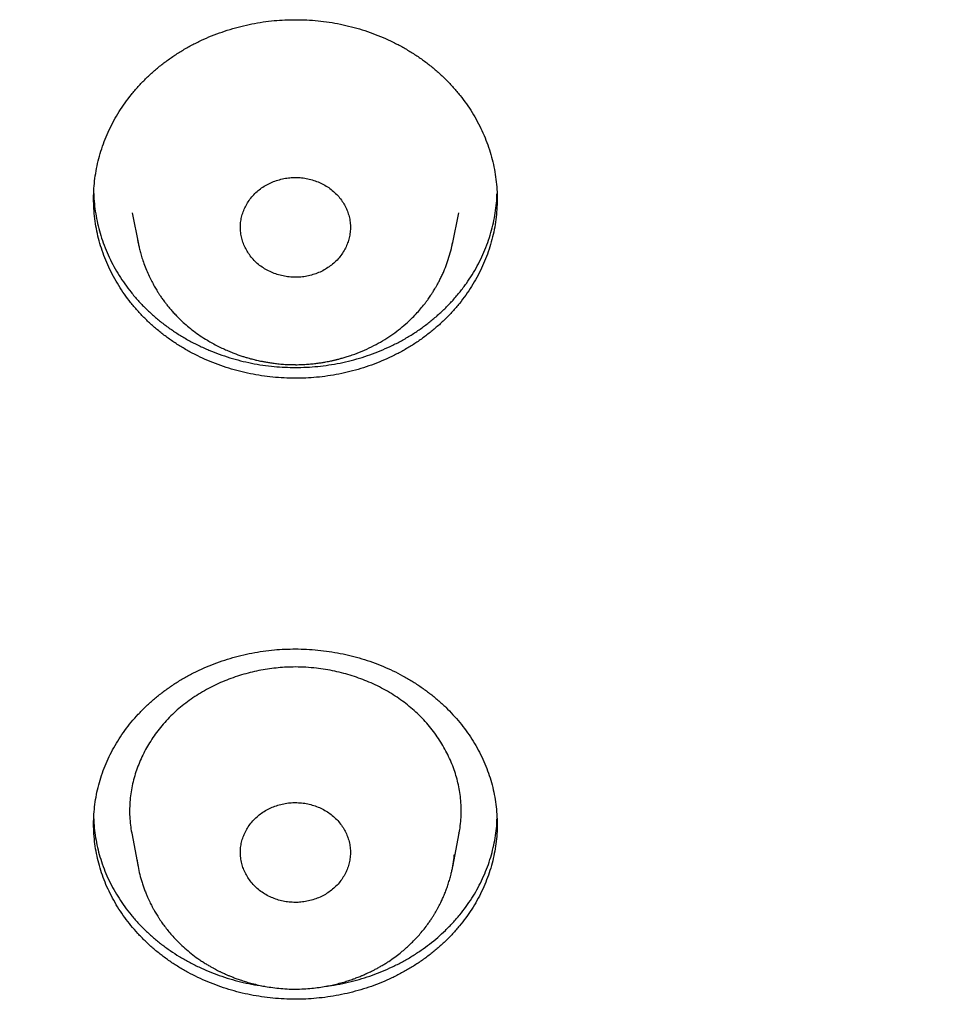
# Model space of a CAD drawing. Header units: millimetres. Extents: x 8 to 501, y 12 to 615.
# Tile 59 of 77: x 261 to 273, y 535 to 548. Entities that reach past the tile are written whole.
import ezdxf

# ---------------------------------------------------------------- set-up
doc = ezdxf.new("R2010")
doc.units = ezdxf.units.MM

msp = doc.modelspace()

# ---------------------------------------------------------------- linework, layer by layer
at = {"color": 7, "linetype": 'Continuous', "lineweight": 30}
for p, q in [((262.271, 545.793), (262.358, 545.367)), ((266.636, 545.367), (266.722, 545.793)), ((262.346, 545.432), (262.358, 545.367)), ((266.635, 545.367), (266.64, 545.396)), ((262.266, 537.342), (262.353, 536.884)), ((266.641, 536.884), (266.727, 537.342)), ((262.339, 536.976), (262.342, 536.948)), ((262.348, 536.909), (262.353, 536.884))]:
    msp.add_line(p, q, dxfattribs=at)
for points, knots in [([(216.077, 548.292), (216.094, 548.21), (216.139, 548.001), (216.216, 547.664), (216.307, 547.276), (216.404, 546.883), (216.506, 546.486), (216.614, 546.086), (216.726, 545.683), (216.844, 545.275), (216.973, 544.845), (217.115, 544.392), (217.238, 544.014), (217.333, 543.73), (217.397, 543.542), (217.462, 543.355), (217.529, 543.163), (217.599, 542.968), (217.671, 542.769), (217.74, 542.58), (217.808, 542.4), (217.872, 542.229), (217.934, 542.069), (217.991, 541.92), (218.046, 541.781), (218.097, 541.651), (218.146, 541.529), (218.192, 541.415), (218.235, 541.308), (218.275, 541.21), (218.311, 541.123), (218.343, 541.047), (218.371, 540.98), (218.396, 540.919), (218.417, 540.869), (218.435, 540.827), (218.449, 540.795), (218.46, 540.767), (218.473, 540.738), (218.487, 540.704), (218.505, 540.661), (218.526, 540.612), (218.55, 540.558), (218.575, 540.499), (218.602, 540.436), (218.636, 540.359), (218.676, 540.266), (218.724, 540.158), (218.776, 540.041), (218.831, 539.919), (218.888, 539.793), (218.947, 539.663), (219.01, 539.525), (219.077, 539.381), (219.148, 539.23), (219.223, 539.072), (219.305, 538.901), (219.393, 538.72), (219.487, 538.528), (219.583, 538.334), (219.682, 538.138), (219.8, 537.906), (219.939, 537.638), (220.1, 537.334), (220.266, 537.024), (220.439, 536.71), (220.617, 536.391), (220.809, 536.055), (221.016, 535.7), (221.239, 535.327), (221.422, 535.027), (221.562, 534.801), (221.656, 534.651), (221.75, 534.502), (221.842, 534.357), (221.931, 534.219), (222.016, 534.087), (222.098, 533.962), (222.176, 533.843), (222.25, 533.732), (222.32, 533.626), (222.386, 533.528), (222.444, 533.442), (222.494, 533.367), (222.538, 533.303), (222.579, 533.243), (222.617, 533.187), (222.652, 533.135), (222.684, 533.09), (222.71, 533.052), (222.731, 533.022), (222.745, 533.001), (222.755, 532.986), (222.765, 532.972), (222.778, 532.953), (222.795, 532.929), (222.821, 532.892), (222.858, 532.839), (222.906, 532.771), (222.959, 532.695), (223.018, 532.611), (223.079, 532.525), (223.141, 532.439), (223.203, 532.352), (223.267, 532.264), (223.332, 532.174), (223.396, 532.086), (223.49, 531.958), (223.612, 531.792), (223.794, 531.549), (224.006, 531.27), (224.248, 530.956), (224.488, 530.652), (224.726, 530.355), (224.961, 530.066), (225.193, 529.785), (225.423, 529.513), (225.65, 529.248), (225.873, 528.99), (226.092, 528.742), (226.306, 528.503), (226.515, 528.272), (226.72, 528.048), (226.912, 527.842), (227.09, 527.653), (227.255, 527.479), (227.417, 527.311), (227.576, 527.147), (227.732, 526.988), (227.881, 526.837), (228.023, 526.695), (228.158, 526.561), (228.288, 526.432), (228.414, 526.309), (228.54, 526.187), (228.665, 526.067), (228.788, 525.949), (228.906, 525.837), (229.017, 525.732), (229.123, 525.633), (229.222, 525.54), (229.315, 525.454), (229.4, 525.375), (229.478, 525.304), (229.549, 525.24), (229.613, 525.181), (229.672, 525.127), (229.725, 525.079), (229.771, 525.038), (229.809, 525.004), (229.841, 524.975), (229.864, 524.955), (229.879, 524.941), (229.887, 524.934), (229.895, 524.926), (229.903, 524.92), (229.912, 524.912), (229.926, 524.899), (229.947, 524.88), (229.974, 524.857), (230.001, 524.832), (230.03, 524.806), (230.061, 524.779), (230.1, 524.744), (230.15, 524.7), (230.211, 524.646), (230.28, 524.586), (230.356, 524.52), (230.44, 524.447), (230.53, 524.369), (230.626, 524.286), (230.832, 524.11), (231.145, 523.846), (231.564, 523.501), (231.982, 523.164), (232.397, 522.837), (232.724, 522.586), (232.962, 522.405), (233.111, 522.293), (233.26, 522.182), (233.408, 522.072), (233.559, 521.961), (233.715, 521.847), (233.883, 521.726), (234.063, 521.597), (234.257, 521.46), (234.459, 521.319), (234.668, 521.173), (234.886, 521.024), (235.112, 520.871), (235.346, 520.714), (235.589, 520.553), (235.84, 520.389), (236.098, 520.223), (236.363, 520.055), (236.635, 519.884), (236.915, 519.711), (237.206, 519.534), (237.507, 519.354), (237.82, 519.17), (238.141, 518.984), (238.472, 518.795), (238.772, 518.628), (239.039, 518.481), (239.271, 518.354), (239.505, 518.228), (239.738, 518.105), (239.967, 517.985), (240.189, 517.87), (240.405, 517.76), (240.614, 517.654), (240.817, 517.552), (241.013, 517.455), (241.203, 517.363), (241.382, 517.276), (241.552, 517.194), (241.712, 517.118), (241.867, 517.045), (242.015, 516.976), (242.163, 516.907), (242.312, 516.839), (242.46, 516.771), (242.6, 516.708), (242.731, 516.65), (242.854, 516.595), (242.968, 516.544), (243.062, 516.503), (243.134, 516.471), (243.186, 516.449), (243.23, 516.43), (243.265, 516.415), (243.288, 516.405), (243.303, 516.398), (243.31, 516.395), (243.317, 516.392), (243.327, 516.388), (243.342, 516.381), (243.363, 516.373), (243.387, 516.362), (243.414, 516.351), (243.451, 516.334), (243.498, 516.314), (243.551, 516.292), (243.596, 516.273), (243.633, 516.257), (243.663, 516.244), (243.686, 516.234), (243.708, 516.225), (243.739, 516.212), (243.783, 516.194), (243.841, 516.169), (243.908, 516.141), (243.986, 516.109), (244.075, 516.072), (244.172, 516.032), (244.277, 515.989), (244.391, 515.943), (244.51, 515.894), (244.635, 515.844), (244.766, 515.792), (244.904, 515.738), (245.049, 515.681), (245.204, 515.621), (245.368, 515.558), (245.542, 515.492), (245.723, 515.423), (245.914, 515.353), (246.111, 515.28), (246.315, 515.206), (246.526, 515.131), (246.744, 515.053), (246.973, 514.974), (247.211, 514.892), (247.46, 514.808), (247.717, 514.723), (247.983, 514.637), (248.257, 514.549), (248.54, 514.46), (248.831, 514.37), (249.132, 514.28), (249.441, 514.189), (249.759, 514.097), (250.086, 514.006), (250.421, 513.914), (250.766, 513.822), (251.132, 513.727), (251.519, 513.629), (251.93, 513.529), (252.351, 513.43), (252.783, 513.332), (253.212, 513.239), (253.638, 513.15), (254.058, 513.065), (254.488, 512.982), (254.927, 512.902), (255.343, 512.829), (255.733, 512.763), (256.098, 512.705), (256.467, 512.648), (256.842, 512.593), (257.281, 512.532), (257.78, 512.467), (258.337, 512.401), (258.891, 512.34), (259.442, 512.286), (259.989, 512.237), (260.568, 512.192), (261.178, 512.151), (261.819, 512.116), (262.455, 512.088), (263.084, 512.068), (263.704, 512.055), (264.315, 512.05), (264.916, 512.051), (265.51, 512.059), (266.106, 512.074), (266.703, 512.095), (267.3, 512.122), (267.89, 512.156), (268.473, 512.196), (269.049, 512.241), (269.619, 512.292), (270.199, 512.35), (270.791, 512.416), (271.393, 512.49), (271.986, 512.569), (272.57, 512.654), (273.145, 512.744), (273.712, 512.839), (274.27, 512.938), (274.818, 513.042), (275.358, 513.15), (275.886, 513.261), (276.403, 513.375), (276.907, 513.491), (277.403, 513.611), (277.893, 513.734), (278.377, 513.861), (278.855, 513.991), (279.325, 514.123), (279.785, 514.257), (280.235, 514.392), (280.672, 514.528), (281.099, 514.665), (281.518, 514.803), (281.87, 514.922), (282.159, 515.022), (282.387, 515.102), (282.612, 515.182), (282.834, 515.262), (283.05, 515.342), (283.259, 515.419), (283.465, 515.496), (283.667, 515.574), (283.866, 515.65), (284.054, 515.724), (284.232, 515.794), (284.398, 515.86), (284.551, 515.922), (284.693, 515.979), (284.825, 516.033), (284.947, 516.084), (285.061, 516.131), (285.163, 516.174), (285.254, 516.212), (285.334, 516.246), (285.407, 516.277), (285.471, 516.304), (285.526, 516.328), (285.572, 516.347), (285.609, 516.363), (285.636, 516.375), (285.653, 516.382), (285.663, 516.387), (285.674, 516.391), (285.69, 516.398), (285.715, 516.409), (285.75, 516.424), (285.794, 516.443), (285.844, 516.465), (285.899, 516.489), (285.959, 516.516), (286.025, 516.544), (286.096, 516.576), (286.181, 516.613), (286.279, 516.657), (286.392, 516.708), (286.514, 516.763), (286.645, 516.822), (286.784, 516.886), (286.931, 516.954), (287.086, 517.026), (287.282, 517.119), (287.515, 517.229), (287.78, 517.357), (288.042, 517.486), (288.368, 517.648), (288.755, 517.844), (289.2, 518.075), (289.635, 518.306), (290.022, 518.517), (290.364, 518.707), (290.662, 518.875), (290.955, 519.043), (291.243, 519.211), (291.528, 519.379), (291.812, 519.549), (292.108, 519.73), (292.418, 519.921), (292.74, 520.124), (293.066, 520.333), (293.396, 520.547), (293.729, 520.768), (294.065, 520.995), (294.405, 521.228), (294.747, 521.467), (295.093, 521.713), (295.4, 521.936), (295.669, 522.134), (295.899, 522.306), (296.13, 522.48), (296.358, 522.654), (296.58, 522.826), (296.793, 522.992), (296.996, 523.153), (297.189, 523.307), (297.374, 523.457), (297.55, 523.601), (297.718, 523.739), (297.878, 523.872), (298.025, 523.996), (298.161, 524.111), (298.286, 524.217), (298.405, 524.318), (298.516, 524.415), (298.622, 524.506), (298.751, 524.62), (298.854, 524.71), (298.931, 524.778), (298.954, 524.799), (298.978, 524.82), (299.001, 524.84), (299.024, 524.86), (299.042, 524.877), (299.056, 524.889), (299.064, 524.896), (299.068, 524.9), (299.07, 524.902), (299.072, 524.904), (299.075, 524.906), (299.083, 524.913), (299.095, 524.924), (299.117, 524.944), (299.147, 524.97), (299.184, 525.004), (299.23, 525.045), (299.283, 525.093), (299.343, 525.147), (299.411, 525.209), (299.486, 525.277), (299.568, 525.353), (299.658, 525.435), (299.754, 525.525), (299.858, 525.621), (299.968, 525.724), (300.084, 525.834), (300.206, 525.949), (300.33, 526.069), (300.564, 526.294), (300.903, 526.626), (301.327, 527.053), (301.73, 527.469), (302.113, 527.874), (302.49, 528.284), (302.857, 528.691), (303.212, 529.095), (303.557, 529.496), (303.828, 529.819), (304.028, 530.062), (304.16, 530.223), (304.291, 530.384), (304.421, 530.546), (304.549, 530.707), (304.681, 530.875), (304.816, 531.049), (304.953, 531.226), (305.083, 531.396), (305.206, 531.559), (305.322, 531.714), (305.431, 531.86), (305.534, 531.999), (305.63, 532.131), (305.721, 532.256), (305.806, 532.374), (305.886, 532.486), (305.96, 532.59), (306.028, 532.686), (306.082, 532.763), (306.124, 532.822), (306.154, 532.865), (306.181, 532.904), (306.204, 532.938), (306.225, 532.968), (306.242, 532.992), (306.258, 533.015), (306.276, 533.041), (306.299, 533.074), (306.327, 533.116), (306.361, 533.165), (306.401, 533.223), (306.446, 533.29), (306.495, 533.362), (306.548, 533.439), (306.601, 533.519), (306.657, 533.601), (306.712, 533.684), (306.767, 533.767), (306.873, 533.928), (307.031, 534.169), (307.238, 534.492), (307.445, 534.823), (307.653, 535.16), (307.86, 535.504), (308.064, 535.848), (308.263, 536.193), (308.459, 536.539), (308.655, 536.892), (308.85, 537.252), (309.05, 537.628), (309.252, 538.02), (309.458, 538.428), (309.638, 538.796), (309.795, 539.123), (309.901, 539.348), (309.979, 539.517), (310.03, 539.627), (310.078, 539.733), (310.128, 539.842), (310.179, 539.955), (310.23, 540.07), (310.278, 540.177), (310.321, 540.276), (310.361, 540.367), (310.397, 540.449), (310.429, 540.523), (310.456, 540.588), (310.48, 540.642), (310.499, 540.688), (310.516, 540.727), (310.529, 540.759), (310.54, 540.785), (310.55, 540.808), (310.561, 540.832), (310.573, 540.861), (310.589, 540.899), (310.609, 540.947), (310.634, 541.006), (310.662, 541.074), (310.693, 541.15), (310.727, 541.233), (310.765, 541.324), (310.804, 541.421), (310.849, 541.532), (310.899, 541.657), (310.954, 541.798), (311.012, 541.946), (311.072, 542.101), (311.135, 542.266), (311.202, 542.442), (311.271, 542.63), (311.343, 542.825), (311.416, 543.029), (311.491, 543.24), (311.566, 543.456), (311.641, 543.674), (311.716, 543.896), (311.791, 544.125), (311.868, 544.362), (311.942, 544.596), (312.014, 544.828), (312.084, 545.058), (312.154, 545.293), (312.219, 545.515), (312.277, 545.72), (312.329, 545.904), (312.377, 546.081), (312.426, 546.261), (312.475, 546.445), (312.523, 546.63), (312.568, 546.806), (312.61, 546.972), (312.649, 547.129), (312.683, 547.269), (312.713, 547.395), (312.74, 547.507), (312.764, 547.611), (312.787, 547.709), (312.807, 547.799), (312.826, 547.881), (312.843, 547.956), (312.858, 548.025), (312.872, 548.087), (312.884, 548.142), (312.894, 548.19), (312.903, 548.231), (312.91, 548.261), (312.914, 548.281), (312.916, 548.293), (312.919, 548.305), (312.923, 548.322), (312.929, 548.348), (312.936, 548.382), (312.942, 548.409), (312.945, 548.423)], [0, 0, 0, 0, 0.001997, 0.005132, 0.008322, 0.011569, 0.014872, 0.018171, 0.021524, 0.024931, 0.028393, 0.032334, 0.036344, 0.037938, 0.039542, 0.041133, 0.042672, 0.044436, 0.046124, 0.047738, 0.049277, 0.050741, 0.052131, 0.053387, 0.054575, 0.055695, 0.056747, 0.057731, 0.058646, 0.059494, 0.060273, 0.060902, 0.061479, 0.062002, 0.062473, 0.062797, 0.063079, 0.063318, 0.063522, 0.063829, 0.064203, 0.064635, 0.065107, 0.065617, 0.066166, 0.066754, 0.067625, 0.06857, 0.069588, 0.07068, 0.071756, 0.072894, 0.074095, 0.075359, 0.076686, 0.078076, 0.079529, 0.081193, 0.082888, 0.084607, 0.08635, 0.088118, 0.090793, 0.093521, 0.096303, 0.099139, 0.102028, 0.104971, 0.10833, 0.111757, 0.11525, 0.116641, 0.118042, 0.119447, 0.120801, 0.122095, 0.123329, 0.124503, 0.125617, 0.12667, 0.127664, 0.128597, 0.12947, 0.130114, 0.130721, 0.13129, 0.131823, 0.132318, 0.132771, 0.133124, 0.133409, 0.133625, 0.133712, 0.133842, 0.134021, 0.134251, 0.13453, 0.135109, 0.135763, 0.136491, 0.137294, 0.138172, 0.13896, 0.139801, 0.140669, 0.141534, 0.142394, 0.14325, 0.145251, 0.147227, 0.150384, 0.153477, 0.156507, 0.159473, 0.162375, 0.165214, 0.16799, 0.170702, 0.17335, 0.175935, 0.178412, 0.180827, 0.183181, 0.185474, 0.187372, 0.189225, 0.191034, 0.192799, 0.19452, 0.196194, 0.197717, 0.199185, 0.200597, 0.201954, 0.203256, 0.204644, 0.205963, 0.207213, 0.208394, 0.209507, 0.21055, 0.211525, 0.212431, 0.213228, 0.213963, 0.214636, 0.215246, 0.215795, 0.216281, 0.216658, 0.216986, 0.217266, 0.217363, 0.217453, 0.217535, 0.21761, 0.217687, 0.217814, 0.218054, 0.218337, 0.218621, 0.218913, 0.219226, 0.219561, 0.220133, 0.220759, 0.221439, 0.222228, 0.22308, 0.223994, 0.224971, 0.226006, 0.230224, 0.234383, 0.238482, 0.24252, 0.246499, 0.247928, 0.249349, 0.250762, 0.252167, 0.25358, 0.255046, 0.256568, 0.258305, 0.260109, 0.26198, 0.263918, 0.265923, 0.267995, 0.270133, 0.272338, 0.274611, 0.27695, 0.279312, 0.281739, 0.28423, 0.286786, 0.289454, 0.29219, 0.294992, 0.297861, 0.300797, 0.302755, 0.304742, 0.306758, 0.308757, 0.310696, 0.312575, 0.314396, 0.316156, 0.317858, 0.3195, 0.321082, 0.322605, 0.323987, 0.325316, 0.326592, 0.327815, 0.328985, 0.330273, 0.331491, 0.332638, 0.333714, 0.334719, 0.335654, 0.336518, 0.337007, 0.337431, 0.337786, 0.338072, 0.338288, 0.338362, 0.338422, 0.338468, 0.338538, 0.338659, 0.338828, 0.339044, 0.339263, 0.339471, 0.339966, 0.340396, 0.340762, 0.341064, 0.3413, 0.341476, 0.341644, 0.341825, 0.34224, 0.342707, 0.343225, 0.343876, 0.344593, 0.345377, 0.346227, 0.347143, 0.348126, 0.349113, 0.350159, 0.351265, 0.352429, 0.353652, 0.354975, 0.35636, 0.357808, 0.359318, 0.360891, 0.362497, 0.364164, 0.365891, 0.367678, 0.369564, 0.371513, 0.373525, 0.3756, 0.377738, 0.379939, 0.382203, 0.384529, 0.386919, 0.389371, 0.391886, 0.394465, 0.397106, 0.39981, 0.402857, 0.405981, 0.40918, 0.412456, 0.415807, 0.418914, 0.422083, 0.425314, 0.428608, 0.431965, 0.434647, 0.437367, 0.440125, 0.442923, 0.44574, 0.449907, 0.454042, 0.458145, 0.462217, 0.466257, 0.470266, 0.475035, 0.479758, 0.484436, 0.489069, 0.493656, 0.498117, 0.502534, 0.506907, 0.511237, 0.515679, 0.520074, 0.524422, 0.528723, 0.532977, 0.537183, 0.541343, 0.545864, 0.550328, 0.554736, 0.559086, 0.563379, 0.567615, 0.571795, 0.575917, 0.579983, 0.583991, 0.587872, 0.591699, 0.59547, 0.599187, 0.602914, 0.606585, 0.610199, 0.613756, 0.617255, 0.620637, 0.623964, 0.627236, 0.630453, 0.632267, 0.634062, 0.63584, 0.6376, 0.639323, 0.64098, 0.642569, 0.644239, 0.645827, 0.647334, 0.64876, 0.650104, 0.65132, 0.652461, 0.653526, 0.654516, 0.65543, 0.656269, 0.656991, 0.657646, 0.658233, 0.658754, 0.659208, 0.65957, 0.659875, 0.660121, 0.660216, 0.660299, 0.660369, 0.66048, 0.660686, 0.660982, 0.661343, 0.66175, 0.6622, 0.662694, 0.663232, 0.663814, 0.664439, 0.665298, 0.666228, 0.667229, 0.668301, 0.669444, 0.670658, 0.671943, 0.673298, 0.67552, 0.677729, 0.679919, 0.68209, 0.685918, 0.689684, 0.693389, 0.697033, 0.699644, 0.702223, 0.704769, 0.707283, 0.709764, 0.712257, 0.714791, 0.717624, 0.720506, 0.723437, 0.726417, 0.729445, 0.732523, 0.735649, 0.738824, 0.742048, 0.745321, 0.747491, 0.749681, 0.751892, 0.754106, 0.756251, 0.758318, 0.760287, 0.76218, 0.763998, 0.76574, 0.767406, 0.768996, 0.77051, 0.771832, 0.77309, 0.774284, 0.775415, 0.776482, 0.777499, 0.779379, 0.779622, 0.779865, 0.780107, 0.780348, 0.780588, 0.780799, 0.780926, 0.781004, 0.781034, 0.781051, 0.781075, 0.781108, 0.781148, 0.781297, 0.781504, 0.781817, 0.782209, 0.782678, 0.783225, 0.783851, 0.784554, 0.785336, 0.786194, 0.787129, 0.788143, 0.789234, 0.790402, 0.791626, 0.792925, 0.794271, 0.795619, 0.800435, 0.805256, 0.809565, 0.813878, 0.818195, 0.822516, 0.826626, 0.83074, 0.834858, 0.836477, 0.838096, 0.839716, 0.841336, 0.842954, 0.844531, 0.846355, 0.848103, 0.849776, 0.851374, 0.852896, 0.854318, 0.855667, 0.856943, 0.858147, 0.859298, 0.860373, 0.861373, 0.862298, 0.863147, 0.863591, 0.864004, 0.864374, 0.864702, 0.864986, 0.865225, 0.865406, 0.865644, 0.865961, 0.866356, 0.86683, 0.867382, 0.868012, 0.868721, 0.869439, 0.87021, 0.870988, 0.87177, 0.872555, 0.873344, 0.876319, 0.879341, 0.882412, 0.885529, 0.888695, 0.891908, 0.894989, 0.898126, 0.901318, 0.904564, 0.907866, 0.911428, 0.915051, 0.918737, 0.921203, 0.923696, 0.924683, 0.925651, 0.926577, 0.927459, 0.928534, 0.929538, 0.93047, 0.93133, 0.932119, 0.932836, 0.933481, 0.934054, 0.934507, 0.934902, 0.935239, 0.935519, 0.935741, 0.935915, 0.936122, 0.936373, 0.936668, 0.937108, 0.937619, 0.938202, 0.938855, 0.939581, 0.940374, 0.941211, 0.942085, 0.943237, 0.944447, 0.945715, 0.947042, 0.948428, 0.949962, 0.951562, 0.953228, 0.95496, 0.956758, 0.958622, 0.96044, 0.962317, 0.964252, 0.966246, 0.968298, 0.970176, 0.972101, 0.974072, 0.97609, 0.977678, 0.979211, 0.980688, 0.982109, 0.983728, 0.985267, 0.986726, 0.988106, 0.989406, 0.990626, 0.991607, 0.992529, 0.993393, 0.994199, 0.994947, 0.995625, 0.996246, 0.996812, 0.997321, 0.997774, 0.998171, 0.998512, 0.998796, 0.998906, 0.999004, 0.999091, 0.999215, 0.999407, 0.999668, 1, 1, 1, 1]), ([(264.497, 543.54), (264.445, 543.54), (264.342, 543.542), (264.188, 543.554), (264.035, 543.573), (263.883, 543.6), (263.734, 543.634), (263.587, 543.676), (263.442, 543.725), (263.301, 543.781), (263.164, 543.844), (263.031, 543.914), (262.902, 543.991), (262.779, 544.073), (262.661, 544.162), (262.549, 544.256), (262.443, 544.356), (262.343, 544.461), (262.25, 544.571), (262.165, 544.685), (262.087, 544.803), (262.016, 544.925), (261.953, 545.051), (261.898, 545.18), (261.851, 545.311), (261.813, 545.444), (261.783, 545.578), (261.762, 545.714), (261.749, 545.852), (261.745, 545.989), (261.75, 546.127), (261.763, 546.264), (261.786, 546.399), (261.816, 546.534), (261.856, 546.667), (261.903, 546.799), (261.959, 546.927), (262.023, 547.052), (262.094, 547.174), (262.174, 547.292), (262.26, 547.406), (262.354, 547.516), (262.455, 547.62), (262.561, 547.72), (262.674, 547.814), (262.793, 547.902), (262.918, 547.984), (263.047, 548.06), (263.181, 548.129), (263.318, 548.191), (263.46, 548.246), (263.605, 548.294), (263.753, 548.335), (263.903, 548.369), (264.055, 548.395), (264.205, 548.413), (264.352, 548.423), (264.448, 548.425), (264.497, 548.425)], [0, 0, 0, 0, 0.017829, 0.035714, 0.053628, 0.071541, 0.089426, 0.107255, 0.125084, 0.142969, 0.160882, 0.178795, 0.19668, 0.214508, 0.232345, 0.250237, 0.268159, 0.28608, 0.303973, 0.321809, 0.339662, 0.357572, 0.37551, 0.393448, 0.411358, 0.429211, 0.44708, 0.465005, 0.482959, 0.500913, 0.518839, 0.536708, 0.554585, 0.572518, 0.59048, 0.608442, 0.626375, 0.644252, 0.662125, 0.680055, 0.698014, 0.715972, 0.733902, 0.751775, 0.769635, 0.787551, 0.805496, 0.823441, 0.841357, 0.859217, 0.877059, 0.894958, 0.912886, 0.930813, 0.948712, 0.966554, 0.983277, 1, 1, 1, 1]), ([(264.497, 548.425), (264.548, 548.424), (264.651, 548.423), (264.805, 548.411), (264.958, 548.392), (265.11, 548.365), (265.26, 548.331), (265.407, 548.289), (265.551, 548.24), (265.692, 548.184), (265.829, 548.12), (265.962, 548.051), (266.091, 547.974), (266.214, 547.892), (266.332, 547.803), (266.444, 547.709), (266.55, 547.609), (266.65, 547.504), (266.743, 547.394), (266.828, 547.28), (266.907, 547.161), (266.977, 547.039), (267.04, 546.914), (267.095, 546.785), (267.142, 546.654), (267.18, 546.521), (267.21, 546.386), (267.231, 546.25), (267.244, 546.113), (267.248, 545.975), (267.243, 545.838), (267.23, 545.701), (267.208, 545.565), (267.177, 545.431), (267.137, 545.297), (267.09, 545.166), (267.034, 545.038), (266.971, 544.913), (266.899, 544.791), (266.82, 544.673), (266.733, 544.559), (266.639, 544.449), (266.539, 544.344), (266.432, 544.245), (266.319, 544.151), (266.2, 544.063), (266.076, 543.981), (265.946, 543.905), (265.812, 543.836), (265.675, 543.774), (265.533, 543.719), (265.388, 543.67), (265.24, 543.63), (265.09, 543.596), (264.938, 543.57), (264.788, 543.552), (264.641, 543.542), (264.545, 543.54), (264.497, 543.54)], [0, 0, 0, 0, 0.017829, 0.035714, 0.053628, 0.071541, 0.089427, 0.107256, 0.125084, 0.142969, 0.160882, 0.178795, 0.19668, 0.214509, 0.232345, 0.250238, 0.268159, 0.28608, 0.303973, 0.321809, 0.339663, 0.357572, 0.37551, 0.393448, 0.411358, 0.429211, 0.44708, 0.465006, 0.482959, 0.500913, 0.518839, 0.536708, 0.554585, 0.572518, 0.59048, 0.608442, 0.626375, 0.644252, 0.662125, 0.680055, 0.698013, 0.715972, 0.733902, 0.751775, 0.769635, 0.787551, 0.805496, 0.823441, 0.841357, 0.859217, 0.87706, 0.894958, 0.912886, 0.930813, 0.948712, 0.966555, 0.983277, 1, 1, 1, 1]), ([(264.497, 544.915), (264.468, 544.916), (264.412, 544.918), (264.328, 544.932), (264.247, 544.953), (264.169, 544.983), (264.094, 545.02), (264.025, 545.065), (263.961, 545.117), (263.905, 545.175), (263.857, 545.239), (263.818, 545.306), (263.787, 545.375), (263.763, 545.448), (263.749, 545.524), (263.745, 545.603), (263.751, 545.68), (263.767, 545.755), (263.79, 545.826), (263.823, 545.896), (263.864, 545.963), (263.914, 546.026), (263.972, 546.084), (264.036, 546.134), (264.105, 546.177), (264.179, 546.213), (264.258, 546.241), (264.339, 546.261), (264.419, 546.274), (264.472, 546.275), (264.497, 546.276)], [0, 0, 0, 0, 0.035952, 0.072028, 0.107995, 0.143911, 0.179936, 0.215845, 0.25219, 0.288665, 0.325021, 0.359945, 0.39497, 0.429894, 0.466641, 0.503513, 0.540251, 0.575095, 0.610044, 0.644895, 0.681347, 0.717914, 0.75435, 0.789909, 0.825588, 0.86116, 0.89678, 0.932506, 0.968118, 1, 1, 1, 1]), ([(264.497, 546.276), (264.525, 546.275), (264.581, 546.273), (264.665, 546.259), (264.746, 546.238), (264.825, 546.208), (264.899, 546.171), (264.968, 546.126), (265.032, 546.074), (265.088, 546.015), (265.136, 545.952), (265.176, 545.885), (265.207, 545.816), (265.23, 545.743), (265.244, 545.667), (265.248, 545.588), (265.242, 545.511), (265.227, 545.436), (265.203, 545.365), (265.17, 545.295), (265.129, 545.228), (265.079, 545.164), (265.021, 545.107), (264.957, 545.057), (264.888, 545.014), (264.814, 544.978), (264.736, 544.95), (264.655, 544.93), (264.575, 544.917), (264.522, 544.916), (264.497, 544.915)], [0, 0, 0, 0, 0.035954, 0.072033, 0.108001, 0.14392, 0.179947, 0.215858, 0.252203, 0.288678, 0.325033, 0.359958, 0.394984, 0.429908, 0.466654, 0.503526, 0.540264, 0.575108, 0.610057, 0.644908, 0.68136, 0.717927, 0.754363, 0.789922, 0.8256, 0.861173, 0.896793, 0.932519, 0.968131, 1, 1, 1, 1]), ([(261.749, 546.055), (261.75, 546.032), (261.751, 545.964), (261.764, 545.85), (261.785, 545.715), (261.815, 545.582), (261.854, 545.449), (261.902, 545.318), (261.958, 545.187), (262.022, 545.061), (262.093, 544.94), (262.171, 544.824), (262.257, 544.71), (262.351, 544.6), (262.453, 544.493), (262.56, 544.393), (262.673, 544.3), (262.79, 544.213), (262.913, 544.131), (263.043, 544.055), (263.179, 543.985), (263.317, 543.922), (263.458, 543.867), (263.601, 543.819), (263.748, 543.778), (263.898, 543.744), (264.052, 543.718), (264.204, 543.7), (264.352, 543.689), (264.499, 543.686), (264.649, 543.69), (264.801, 543.701), (264.953, 543.72), (265.105, 543.746), (265.257, 543.781), (265.405, 543.823), (265.549, 543.872), (265.688, 543.927), (265.825, 543.99), (265.959, 544.059), (266.089, 544.137), (266.213, 544.22), (266.33, 544.308), (266.441, 544.401), (266.547, 544.5), (266.647, 544.605), (266.741, 544.717), (266.828, 544.831), (266.906, 544.949), (266.976, 545.07), (267.039, 545.194), (267.094, 545.323), (267.141, 545.456), (267.18, 545.59), (267.21, 545.724), (267.231, 545.858), (267.242, 545.968), (267.244, 546.033), (267.244, 546.053)], [0, 0, 0, 0, 0.008888, 0.027424, 0.045445, 0.06348, 0.081501, 0.100046, 0.118606, 0.137151, 0.155168, 0.173199, 0.191216, 0.209758, 0.228314, 0.246855, 0.264859, 0.282876, 0.30088, 0.319407, 0.33795, 0.356478, 0.374464, 0.392464, 0.41045, 0.428959, 0.447483, 0.465993, 0.48303, 0.500115, 0.518087, 0.536074, 0.554046, 0.572541, 0.591051, 0.609545, 0.627518, 0.645504, 0.663477, 0.681971, 0.70048, 0.718974, 0.736955, 0.754949, 0.77293, 0.791432, 0.809949, 0.828451, 0.846449, 0.86446, 0.882458, 0.900978, 0.919512, 0.938032, 0.956046, 0.974073, 0.992086, 1, 1, 1, 1]), ([(262.346, 545.432), (262.346, 545.429), (262.349, 545.409), (262.357, 545.37), (262.369, 545.313), (262.386, 545.249), (262.406, 545.179), (262.433, 545.099), (262.465, 545.016), (262.501, 544.934), (262.537, 544.862), (262.572, 544.797), (262.603, 544.744), (262.629, 544.702), (262.65, 544.671), (262.666, 544.648), (262.68, 544.628), (262.695, 544.606), (262.715, 544.58), (262.741, 544.546), (262.773, 544.505), (262.812, 544.46), (262.855, 544.413), (262.901, 544.366), (262.957, 544.311), (263.026, 544.25), (263.109, 544.183), (263.2, 544.118), (263.287, 544.063), (263.368, 544.016), (263.439, 543.978), (263.51, 543.944), (263.577, 543.914), (263.64, 543.888), (263.699, 543.866), (263.753, 543.847), (263.801, 543.831), (263.845, 543.818), (263.884, 543.807), (263.917, 543.799), (263.946, 543.792), (263.974, 543.785), (264.005, 543.778), (264.044, 543.77), (264.091, 543.761), (264.146, 543.752), (264.208, 543.743), (264.279, 543.735), (264.358, 543.729), (264.431, 543.725), (264.479, 543.725), (264.497, 543.726)], [0, 0, 0, 0, 0.0030622, 0.0202415, 0.0401781, 0.0628812, 0.0883546, 0.1166073, 0.1506483, 0.181769, 0.2099839, 0.2353005, 0.2577199, 0.2735639, 0.2866158, 0.2961818, 0.3029742, 0.311611, 0.3229224, 0.3369096, 0.3553887, 0.3759662, 0.3973624, 0.4195754, 0.4425992, 0.4766802, 0.512353, 0.5495828, 0.5883487, 0.6150534, 0.6423548, 0.6684589, 0.6926876, 0.7150459, 0.7355384, 0.7541691, 0.7709411, 0.7858562, 0.798916, 0.810121, 0.8198714, 0.8277879, 0.8382337, 0.8512112, 0.866724, 0.884776, 0.9053696, 0.9285059, 0.9541848, 0.9824056, 1, 1, 1, 1]), ([(264.497, 543.725), (264.527, 543.725), (264.584, 543.726), (264.665, 543.731), (264.738, 543.738), (264.803, 543.745), (264.859, 543.754), (264.907, 543.762), (264.946, 543.769), (264.977, 543.776), (265.001, 543.781), (265.018, 543.785), (265.031, 543.788), (265.044, 543.791), (265.059, 543.795), (265.078, 543.799), (265.099, 543.805), (265.132, 543.814), (265.177, 543.827), (265.238, 543.846), (265.327, 543.877), (265.438, 543.922), (265.565, 543.983), (265.685, 544.049), (265.798, 544.121), (265.903, 544.198), (265.995, 544.274), (266.074, 544.347), (266.142, 544.416), (266.202, 544.484), (266.248, 544.54), (266.282, 544.584), (266.305, 544.616), (266.325, 544.644), (266.341, 544.668), (266.355, 544.689), (266.368, 544.708), (266.382, 544.731), (266.399, 544.76), (266.42, 544.795), (266.443, 544.837), (266.468, 544.886), (266.494, 544.939), (266.527, 545.012), (266.563, 545.104), (266.6, 545.218), (266.626, 545.316), (266.637, 545.377), (266.64, 545.396)], [0, 0, 0, 0, 0.029596, 0.056463, 0.080599, 0.102004, 0.120679, 0.136627, 0.149848, 0.160349, 0.16813, 0.173882, 0.177291, 0.181599, 0.186904, 0.193207, 0.200507, 0.208805, 0.226607, 0.247763, 0.272275, 0.320222, 0.367143, 0.413023, 0.457891, 0.501769, 0.544627, 0.579259, 0.612109, 0.643157, 0.672405, 0.687012, 0.700987, 0.713187, 0.723365, 0.73152, 0.738582, 0.747744, 0.759477, 0.773781, 0.790654, 0.810095, 0.831648, 0.853836, 0.893943, 0.935719, 0.979213, 1, 1, 1, 1]), ([(264.497, 535.079), (264.445, 535.08), (264.343, 535.082), (264.189, 535.093), (264.036, 535.112), (263.885, 535.138), (263.735, 535.171), (263.589, 535.212), (263.445, 535.26), (263.304, 535.314), (263.167, 535.376), (263.034, 535.443), (262.906, 535.517), (262.783, 535.597), (262.666, 535.684), (262.554, 535.775), (262.448, 535.873), (262.348, 535.975), (262.255, 536.081), (262.169, 536.192), (262.091, 536.308), (262.02, 536.427), (261.956, 536.549), (261.901, 536.675), (261.854, 536.802), (261.815, 536.932), (261.785, 537.063), (261.763, 537.197), (261.75, 537.331), (261.745, 537.466), (261.75, 537.6), (261.763, 537.734), (261.784, 537.867), (261.815, 537.999), (261.854, 538.13), (261.902, 538.259), (261.957, 538.385), (262.021, 538.507), (262.093, 538.627), (262.172, 538.743), (262.259, 538.855), (262.353, 538.962), (262.454, 539.065), (262.561, 539.162), (262.674, 539.254), (262.793, 539.34), (262.918, 539.421), (263.048, 539.495), (263.182, 539.563), (263.32, 539.624), (263.461, 539.678), (263.606, 539.724), (263.754, 539.764), (263.904, 539.797), (264.056, 539.822), (264.206, 539.84), (264.353, 539.85), (264.449, 539.851), (264.497, 539.852)], [0, 0, 0, 0, 0.017755, 0.035565, 0.053404, 0.071243, 0.089054, 0.106809, 0.124562, 0.14237, 0.160208, 0.178045, 0.195854, 0.213607, 0.231395, 0.249238, 0.26711, 0.284982, 0.302825, 0.320613, 0.338474, 0.356391, 0.374337, 0.392283, 0.4102, 0.428061, 0.445992, 0.463978, 0.481994, 0.500009, 0.517996, 0.535927, 0.553892, 0.571913, 0.589964, 0.608015, 0.626036, 0.644001, 0.66195, 0.679957, 0.697992, 0.716027, 0.734034, 0.751983, 0.769873, 0.787821, 0.805797, 0.823773, 0.84172, 0.85961, 0.877424, 0.895295, 0.913195, 0.931094, 0.948965, 0.966779, 0.983389, 1, 1, 1, 1]), ([(264.497, 539.852), (264.548, 539.851), (264.65, 539.85), (264.804, 539.838), (264.957, 539.819), (265.108, 539.793), (265.258, 539.76), (265.404, 539.719), (265.548, 539.672), (265.689, 539.617), (265.826, 539.556), (265.959, 539.488), (266.087, 539.414), (266.21, 539.334), (266.327, 539.248), (266.44, 539.156), (266.546, 539.059), (266.645, 538.956), (266.738, 538.85), (266.824, 538.739), (266.903, 538.624), (266.974, 538.505), (267.037, 538.382), (267.092, 538.257), (267.14, 538.129), (267.178, 537.999), (267.209, 537.868), (267.23, 537.735), (267.243, 537.6), (267.248, 537.466), (267.244, 537.331), (267.231, 537.197), (267.209, 537.064), (267.178, 536.932), (267.139, 536.801), (267.092, 536.673), (267.036, 536.547), (266.972, 536.424), (266.901, 536.304), (266.821, 536.189), (266.734, 536.077), (266.64, 535.969), (266.539, 535.866), (266.432, 535.769), (266.319, 535.677), (266.2, 535.591), (266.075, 535.511), (265.945, 535.436), (265.811, 535.368), (265.673, 535.308), (265.532, 535.254), (265.387, 535.207), (265.239, 535.167), (265.089, 535.134), (264.937, 535.109), (264.787, 535.092), (264.64, 535.081), (264.545, 535.08), (264.497, 535.079)], [0, 0, 0, 0, 0.017755, 0.035566, 0.053405, 0.071244, 0.089055, 0.10681, 0.124564, 0.142373, 0.16021, 0.178048, 0.195857, 0.213611, 0.231398, 0.249241, 0.267113, 0.284985, 0.302829, 0.320617, 0.338477, 0.356394, 0.374339, 0.392285, 0.410202, 0.428063, 0.445993, 0.463979, 0.481994, 0.500009, 0.517996, 0.535926, 0.553891, 0.571913, 0.589963, 0.608014, 0.626035, 0.644, 0.66195, 0.679956, 0.697992, 0.716027, 0.734034, 0.751983, 0.769874, 0.787822, 0.805798, 0.823775, 0.841722, 0.859613, 0.877427, 0.895298, 0.913198, 0.931097, 0.948968, 0.966782, 0.983391, 1, 1, 1, 1]), ([(264.497, 539.606), (264.457, 539.605), (264.379, 539.604), (264.262, 539.596), (264.144, 539.582), (264.026, 539.563), (263.909, 539.538), (263.792, 539.507), (263.676, 539.471), (263.561, 539.429), (263.448, 539.381), (263.337, 539.328), (263.229, 539.268), (263.125, 539.204), (263.025, 539.134), (262.931, 539.06), (262.841, 538.981), (262.756, 538.896), (262.676, 538.806), (262.603, 538.714), (262.538, 538.621), (262.481, 538.528), (262.428, 538.431), (262.381, 538.331), (262.34, 538.228), (262.305, 538.123), (262.277, 538.015), (262.256, 537.905), (262.242, 537.794), (262.236, 537.68), (262.237, 537.566), (262.248, 537.454), (262.258, 537.38), (262.266, 537.343), (262.266, 537.342)], [0, 0, 0, 0, 0.030145, 0.060312, 0.090458, 0.121386, 0.152336, 0.183264, 0.215171, 0.247101, 0.279007, 0.311797, 0.344613, 0.377402, 0.409943, 0.442511, 0.475051, 0.508627, 0.542232, 0.57581, 0.607149, 0.638511, 0.669851, 0.702011, 0.734193, 0.766352, 0.799275, 0.832225, 0.865146, 0.899131, 0.933147, 0.967133, 0.998419, 1, 1, 1, 1]), ([(266.726, 537.342), (266.73, 537.357), (266.74, 537.41), (266.751, 537.5), (266.757, 537.614), (266.756, 537.729), (266.746, 537.84), (266.73, 537.948), (266.707, 538.052), (266.678, 538.156), (266.641, 538.259), (266.598, 538.362), (266.549, 538.462), (266.493, 538.56), (266.431, 538.656), (266.362, 538.75), (266.287, 538.841), (266.205, 538.929), (266.118, 539.012), (266.027, 539.089), (265.931, 539.161), (265.831, 539.228), (265.725, 539.291), (265.614, 539.349), (265.501, 539.401), (265.387, 539.446), (265.272, 539.486), (265.154, 539.521), (265.032, 539.55), (264.908, 539.573), (264.777, 539.591), (264.64, 539.604), (264.544, 539.605), (264.497, 539.606)], [0, 0, 0, 0, 0.014182, 0.047129, 0.081133, 0.115169, 0.149174, 0.180527, 0.211904, 0.243258, 0.275461, 0.307688, 0.339892, 0.372381, 0.404894, 0.437381, 0.47082, 0.504287, 0.537724, 0.569912, 0.602129, 0.634319, 0.667484, 0.700676, 0.733841, 0.765527, 0.797236, 0.828921, 0.86147, 0.894043, 0.926591, 0.963218, 1, 1, 1, 1]), ([(264.497, 536.398), (264.468, 536.399), (264.412, 536.401), (264.328, 536.415), (264.247, 536.436), (264.169, 536.466), (264.094, 536.503), (264.025, 536.548), (263.961, 536.6), (263.905, 536.659), (263.857, 536.722), (263.818, 536.789), (263.787, 536.858), (263.763, 536.931), (263.749, 537.007), (263.745, 537.086), (263.751, 537.163), (263.767, 537.238), (263.79, 537.309), (263.823, 537.379), (263.864, 537.446), (263.914, 537.51), (263.972, 537.567), (264.036, 537.617), (264.105, 537.66), (264.179, 537.696), (264.257, 537.724), (264.338, 537.745), (264.419, 537.757), (264.472, 537.758), (264.497, 537.759)], [0, 0, 0, 0, 0.035951, 0.072025, 0.10799, 0.143905, 0.179928, 0.215836, 0.252181, 0.288656, 0.325012, 0.359936, 0.394961, 0.429885, 0.466631, 0.503504, 0.540241, 0.575086, 0.610035, 0.644885, 0.681338, 0.717904, 0.75434, 0.789899, 0.825578, 0.861151, 0.896771, 0.932496, 0.968108, 1, 1, 1, 1]), ([(264.497, 537.759), (264.525, 537.758), (264.581, 537.756), (264.665, 537.742), (264.746, 537.721), (264.825, 537.691), (264.899, 537.654), (264.968, 537.609), (265.032, 537.557), (265.088, 537.499), (265.136, 537.435), (265.176, 537.369), (265.207, 537.299), (265.23, 537.226), (265.244, 537.15), (265.248, 537.071), (265.242, 536.994), (265.227, 536.919), (265.203, 536.848), (265.17, 536.778), (265.129, 536.711), (265.079, 536.648), (265.021, 536.59), (264.957, 536.54), (264.888, 536.497), (264.814, 536.461), (264.736, 536.433), (264.655, 536.413), (264.575, 536.401), (264.522, 536.399), (264.497, 536.398)], [0, 0, 0, 0, 0.035957, 0.072039, 0.10801, 0.143932, 0.179962, 0.215876, 0.25222, 0.288695, 0.32505, 0.359975, 0.395001, 0.429925, 0.466672, 0.503544, 0.540282, 0.575126, 0.610074, 0.644925, 0.681378, 0.717945, 0.754382, 0.78994, 0.825618, 0.86119, 0.89681, 0.932537, 0.96815, 1, 1, 1, 1]), ([(261.749, 537.538), (261.75, 537.519), (261.751, 537.455), (261.763, 537.347), (261.784, 537.214), (261.814, 537.083), (261.852, 536.954), (261.9, 536.824), (261.956, 536.697), (262.02, 536.573), (262.092, 536.454), (262.17, 536.34), (262.256, 536.228), (262.35, 536.12), (262.452, 536.016), (262.56, 535.918), (262.673, 535.826), (262.79, 535.741), (262.914, 535.661), (263.044, 535.586), (263.18, 535.518), (263.318, 535.456), (263.459, 535.403), (263.602, 535.356), (263.749, 535.316), (263.9, 535.284), (264.011, 535.264), (264.071, 535.257), (264.079, 535.256)], [0, 0, 0, 0, 0.0171182, 0.0584087, 0.0986137, 0.1388496, 0.1790546, 0.2204292, 0.2618377, 0.3032123, 0.3433807, 0.3835801, 0.4237484, 0.4650911, 0.5064677, 0.5478103, 0.5878454, 0.6279115, 0.6679466, 0.7091545, 0.7503963, 0.7916041, 0.8314685, 0.8713637, 0.911228, 0.9522581, 0.9933219, 1, 1, 1, 1]), ([(264.917, 535.256), (264.928, 535.258), (264.991, 535.265), (265.104, 535.286), (265.255, 535.319), (265.403, 535.36), (265.546, 535.407), (265.685, 535.461), (265.821, 535.521), (265.955, 535.589), (266.085, 535.664), (266.209, 535.745), (266.326, 535.831), (266.437, 535.921), (266.542, 536.017), (266.643, 536.12), (266.737, 536.228), (266.823, 536.339), (266.902, 536.454), (266.972, 536.571), (267.035, 536.693), (267.091, 536.819), (267.139, 536.948), (267.178, 537.079), (267.208, 537.21), (267.23, 537.341), (267.242, 537.45), (267.243, 537.515), (267.244, 537.537)], [0, 0, 0, 0, 0.0086734, 0.0496176, 0.0905952, 0.1315394, 0.1713254, 0.2111421, 0.2509282, 0.2918655, 0.3328361, 0.3737736, 0.4136395, 0.453536, 0.493402, 0.5344165, 0.5754641, 0.6164788, 0.6565098, 0.6965715, 0.7366027, 0.7777875, 0.8190057, 0.8601907, 0.9003755, 0.9405912, 0.9807761, 1, 1, 1, 1]), ([(264.497, 535.218), (264.535, 535.218), (264.61, 535.219), (264.718, 535.228), (264.818, 535.24), (264.911, 535.255), (264.995, 535.272), (265.076, 535.291), (265.152, 535.312), (265.222, 535.333), (265.281, 535.354), (265.328, 535.371), (265.364, 535.385), (265.39, 535.396), (265.411, 535.404), (265.426, 535.411), (265.438, 535.416), (265.449, 535.421), (265.461, 535.427), (265.477, 535.434), (265.497, 535.443), (265.52, 535.454), (265.55, 535.469), (265.588, 535.488), (265.633, 535.513), (265.679, 535.539), (265.725, 535.567), (265.782, 535.604), (265.849, 535.65), (265.92, 535.705), (265.983, 535.757), (266.04, 535.807), (266.094, 535.86), (266.148, 535.915), (266.2, 535.974), (266.252, 536.037), (266.296, 536.095), (266.332, 536.146), (266.358, 536.186), (266.382, 536.223), (266.4, 536.254), (266.415, 536.278), (266.425, 536.297), (266.433, 536.312), (266.44, 536.324), (266.448, 536.339), (266.458, 536.358), (266.471, 536.383), (266.488, 536.419), (266.51, 536.467), (266.535, 536.525), (266.558, 536.586), (266.58, 536.649), (266.6, 536.715), (266.617, 536.777), (266.63, 536.835), (266.641, 536.888), (266.649, 536.938), (266.656, 536.983), (266.661, 537.02), (266.663, 537.043), (266.664, 537.052)], [0, 0, 0, 0, 0.035912, 0.069562, 0.100943, 0.13005, 0.156883, 0.181449, 0.207505, 0.230433, 0.250239, 0.266924, 0.277486, 0.286256, 0.293234, 0.298941, 0.302382, 0.305459, 0.309777, 0.315337, 0.32214, 0.330186, 0.339475, 0.353852, 0.37046, 0.387887, 0.40488, 0.421441, 0.452715, 0.482321, 0.507331, 0.530994, 0.554876, 0.5801, 0.6053, 0.631693, 0.659285, 0.676108, 0.692621, 0.706972, 0.719067, 0.727962, 0.73506, 0.740361, 0.744288, 0.749609, 0.756829, 0.765947, 0.776963, 0.796954, 0.818186, 0.840009, 0.862428, 0.88545, 0.909084, 0.927215, 0.945686, 0.963072, 0.978267, 0.991287, 1, 1, 1, 1]), ([(266.64, 536.884), (266.642, 536.895), (266.649, 536.929), (266.657, 536.985), (266.662, 537.03), (266.664, 537.052)], [0, 0, 0, 0, 0.197697, 0.607227, 1, 1, 1, 1]), ([(262.338, 536.976), (262.341, 536.955), (262.349, 536.898), (262.369, 536.805), (262.393, 536.714), (262.416, 536.639), (262.436, 536.583), (262.456, 536.531), (262.475, 536.484), (262.494, 536.443), (262.511, 536.407), (262.526, 536.376), (262.539, 536.351), (262.55, 536.33), (262.561, 536.31), (262.572, 536.29), (262.585, 536.266), (262.602, 536.239), (262.62, 536.21), (262.64, 536.178), (262.667, 536.138), (262.703, 536.088), (262.748, 536.028), (262.799, 535.967), (262.86, 535.9), (262.93, 535.828), (263.012, 535.754), (263.099, 535.683), (263.177, 535.627), (263.242, 535.584), (263.289, 535.554), (263.333, 535.529), (263.372, 535.507), (263.406, 535.488), (263.433, 535.474), (263.454, 535.464), (263.47, 535.456), (263.486, 535.448), (263.505, 535.439), (263.531, 535.427), (263.563, 535.412), (263.603, 535.396), (263.649, 535.377), (263.702, 535.357), (263.764, 535.336), (263.833, 535.314), (263.911, 535.292), (263.997, 535.272), (264.09, 535.253), (264.191, 535.237), (264.299, 535.225), (264.402, 535.218), (264.469, 535.218), (264.497, 535.218)], [0, 0, 0, 0, 0.021176, 0.057823, 0.097003, 0.117544, 0.138497, 0.157915, 0.175353, 0.190814, 0.204302, 0.215817, 0.22536, 0.233707, 0.240156, 0.247824, 0.257179, 0.268024, 0.279781, 0.292414, 0.305922, 0.328917, 0.354077, 0.38111, 0.408698, 0.444384, 0.48069, 0.517579, 0.555016, 0.574782, 0.593208, 0.609654, 0.624127, 0.636631, 0.647172, 0.6539, 0.659486, 0.664379, 0.671231, 0.680478, 0.691888, 0.705606, 0.72163, 0.73996, 0.760992, 0.784417, 0.810239, 0.838463, 0.8691, 0.901554, 0.936349, 0.973477, 1, 1, 1, 1])]:
    msp.add_open_spline(points, degree=3, knots=knots, dxfattribs=at)

doc.saveas('drawing.dxf')
